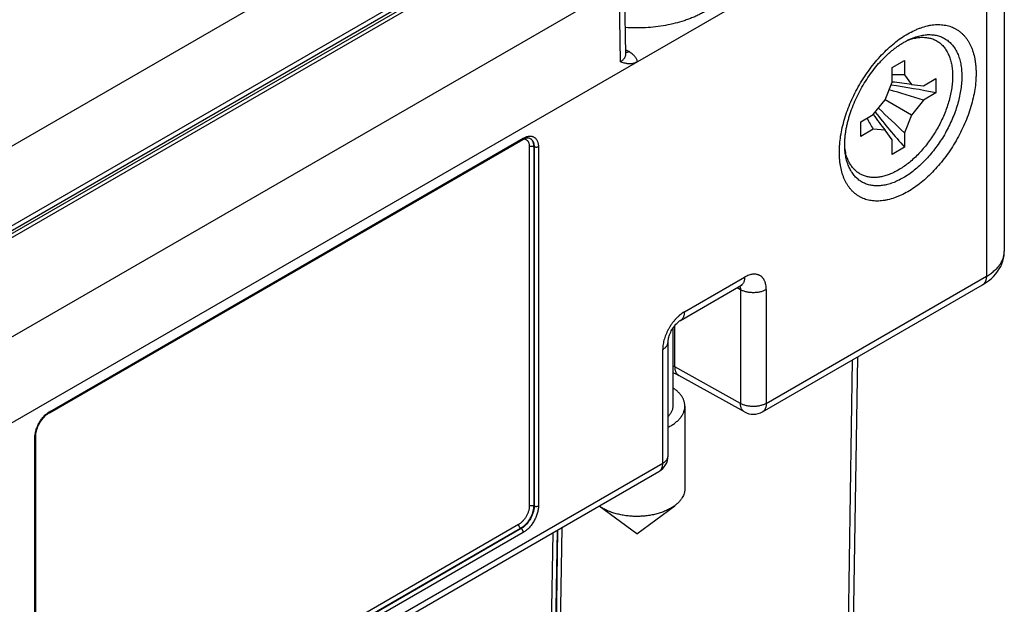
# Model space of a CAD drawing. Header units: inches. Extents: x 0 to 34, y 0 to 22.
# Tile 57 of 103: x 12.2 to 13.8, y 15.7 to 16.6. Entities that reach past the tile are written whole.
import ezdxf

# ---------------------------------------------------------------- set-up
doc = ezdxf.new("R2010")
doc.units = ezdxf.units.IN
doc.header["$LTSCALE"] = 1.87
doc.header["$MEASUREMENT"] = 0
doc.layers.get('0').update_dxf_attribs({"linetype": 'CONTINUOUS'})

msp = doc.modelspace()

# ---------------------------------------------------------------- linework, layer by layer
at = {"color": 7, "linetype": 'CONTINUOUS'}
for p, q in [((13.8474, 16.8979), (13.8474, 16.2368)), ((13.0315, 16.8758), (12.0251, 16.2948)), ((13.8181, 16.8769), (13.8181, 16.1962)), ((12.0567, 16.1632), (13.1462, 16.7923)), ((13.0873, 16.7774), (12.0825, 16.1973)), ((12.0879, 16.1928), (13.0888, 16.7707)), ((12.0954, 16.1921), (13.0963, 16.7699)), ((13.4993, 16.6928), (13.2473, 16.5473)), ((13.228, 16.5595), (13.2262, 16.6832)), ((12.127, 16.0412), (13.2174, 16.6707)), ((13.2192, 16.5472), (13.2174, 16.6707)), ((13.2332, 16.5638), (13.2279, 16.5668)), ((13.2473, 16.5473), (12.0989, 15.8843)), ((13.6638, 16.5377), (13.6843, 16.5495)), ((13.6843, 16.5495), (13.6843, 16.5258)), ((13.6638, 16.514), (13.6638, 16.5377)), ((13.6525, 16.485), (13.6638, 16.514)), ((13.6647, 16.5139), (13.6638, 16.514)), ((13.6843, 16.5258), (13.6955, 16.5098)), ((13.715, 16.5081), (13.7355, 16.5199)), ((13.7355, 16.5199), (13.7355, 16.4962)), ((13.6955, 16.5098), (13.715, 16.5081)), ((13.7355, 16.4962), (13.715, 16.4844)), ((13.633, 16.4607), (13.6525, 16.485)), ((13.6955, 16.4601), (13.6525, 16.485)), ((13.715, 16.4844), (13.6955, 16.4601)), ((13.6125, 16.4489), (13.633, 16.4607)), ((13.6125, 16.4252), (13.6125, 16.4489)), ((13.6336, 16.4599), (13.633, 16.4607)), ((13.6955, 16.4601), (13.6843, 16.4311)), ((13.633, 16.437), (13.6125, 16.4252)), ((13.6525, 16.4353), (13.633, 16.437)), ((13.6638, 16.4193), (13.6525, 16.4353)), ((13.6843, 16.4311), (13.6843, 16.4074)), ((12.285, 15.9729), (13.0594, 16.42)), ((12.2861, 15.9752), (13.0604, 16.4223)), ((13.0707, 16.4223), (13.0718, 16.4218)), ((13.0718, 16.4218), (13.0718, 16.4218)), ((13.6638, 16.3956), (13.6638, 16.4193)), ((13.0703, 16.4084), (13.0703, 15.8205)), ((13.0781, 16.408), (13.0774, 16.4084)), ((13.0774, 16.4084), (13.0774, 15.8205)), ((13.0781, 16.408), (13.0781, 15.82)), ((13.0852, 16.408), (13.0852, 15.8201)), ((13.6843, 16.4074), (13.6638, 16.3956)), ((13.8474, 16.2367), (13.8474, 16.2368)), ((13.3239, 16.1378), (13.4226, 16.1948)), ((13.458, 15.9882), (13.8181, 16.1962)), ((13.3177, 16.1241), (13.4164, 16.1811)), ((13.4158, 16.1743), (13.4101, 16.1775)), ((13.4158, 16.1743), (13.4158, 15.9881)), ((13.4518, 15.9745), (13.8119, 16.1824)), ((13.458, 16.1744), (13.458, 15.9882)), ((13.3051, 16.1109), (13.3051, 15.9838)), ((13.3086, 16.0479), (13.3086, 16.1158)), ((13.2973, 15.9027), (13.2973, 16.0888)), ((13.2886, 15.8904), (13.2886, 16.0766)), ((13.607, 16.0641), (13.5907, 14.9841)), ((13.4158, 15.9881), (13.3086, 16.0479)), ((13.5983, 16.0591), (13.5819, 14.9736)), ((13.4222, 15.9743), (13.315, 16.034)), ((13.3247, 15.9838), (13.3247, 15.8488)), ((12.2613, 15.3444), (12.2613, 15.9323)), ((12.2628, 15.3464), (12.2628, 15.9344)), ((12.0579, 15.1799), (13.2886, 15.8904)), ((12.0517, 15.1661), (13.2823, 15.8767)), ((13.0781, 15.82), (13.0774, 15.8205)), ((13.246, 15.7748), (13.1847, 15.8203)), ((13.1903, 15.8166), (13.1847, 15.8203)), ((13.246, 15.7748), (13.3081, 15.8208)), ((13.0526, 15.7899), (12.2783, 15.3428)), ((13.0561, 15.7837), (12.2818, 15.3367)), ((13.0569, 15.7833), (12.2826, 15.3362)), ((13.0604, 15.7772), (12.2861, 15.3301)), ((13.0569, 15.7833), (13.0561, 15.7837)), ((13.1085, 15.7763), (13.0949, 14.8932)), ((13.1156, 15.7804), (13.1019, 14.8932)), ((13.1164, 15.7808), (13.1027, 14.8927)), ((13.1235, 15.7849), (13.1097, 14.8927))]:
    msp.add_line(p, q, dxfattribs=at)
for points in [[(13.2282, 16.5587), (13.2282, 16.5587), (13.2281, 16.5588), (13.2281, 16.5591), (13.228, 16.5595)], [(13.0594, 16.42), (13.061, 16.4208), (13.0625, 16.4216), (13.0641, 16.4221), (13.0656, 16.4225), (13.067, 16.4227), (13.0683, 16.4227), (13.0696, 16.4226), (13.0707, 16.4223)], [(13.8119, 16.1824), (13.8166, 16.1853), (13.8213, 16.1887), (13.8257, 16.1923), (13.8297, 16.1961), (13.8333, 16.2), (13.8365, 16.204), (13.8392, 16.2082), (13.8415, 16.2124), (13.8434, 16.2167), (13.845, 16.2209), (13.8461, 16.2253), (13.8469, 16.2296), (13.8473, 16.234), (13.8474, 16.2369)], [(13.4164, 16.1811), (13.4171, 16.1815), (13.4177, 16.1817), (13.4181, 16.1819), (13.4183, 16.182), (13.4183, 16.182)], [(13.2973, 16.0888), (13.2974, 16.0895), (13.2974, 16.0907), (13.2976, 16.092), (13.2978, 16.0934), (13.2981, 16.095), (13.2986, 16.0968), (13.2992, 16.0986), (13.2998, 16.1006), (13.3006, 16.1026), (13.3016, 16.1046), (13.3026, 16.1067), (13.3037, 16.1087), (13.3049, 16.1107), (13.3062, 16.1126), (13.3075, 16.1144), (13.3088, 16.1161), (13.3102, 16.1177), (13.3115, 16.1191), (13.3128, 16.1203), (13.314, 16.1214), (13.3151, 16.1224), (13.3162, 16.1231), (13.3171, 16.1237), (13.3177, 16.1241)], [(13.3051, 16.0389), (13.3075, 16.0378), (13.3115, 16.0359), (13.315, 16.034)], [(12.2628, 15.9344), (12.2628, 15.936), (12.263, 15.9382), (12.2634, 15.9405), (12.2639, 15.9429), (12.2646, 15.9453), (12.2654, 15.9477), (12.2663, 15.9502), (12.2675, 15.9527), (12.2687, 15.9551), (12.2701, 15.9574), (12.2715, 15.9597), (12.2731, 15.9619), (12.2748, 15.964), (12.2765, 15.9659), (12.2782, 15.9677), (12.28, 15.9693), (12.2818, 15.9708), (12.2836, 15.972), (12.285, 15.9729)]]:
    msp.add_lwpolyline(points, dxfattribs=at)
for centre, radius, start, end in [((13.7197, 16.5016), 0.0864, 107.2823, 110.6951), ((13.6731, 16.233), 0.293, 87.8073, 91.8198), ((13.6154, 16.0299), 0.4866, 80.5148, 84.2875), ((13.3379, 15.3226), 1.2215, 72.0159, 74.7683), ((13.5179, 15.4554), 1.0633, 78.1873, 82.2198), ((14.4769, 17.1164), 1.0635, 217.7802, 221.8122), ((14.502, 17.3388), 1.2217, 225.2311, 227.9831), ((13.881, 16.5931), 0.293, 208.1772, 212.1893), ((14.0281, 16.7447), 0.4866, 215.7103, 219.4827), ((13.0661, 16.4135), 0.01, 55.6013, 57.4504), ((13.6705, 16.4182), 0.0851, 189.1664, 192.7414), ((13.2664, 15.973), 0.086, 60.5934, 63.2336), ((13.4368, 16.0005), 0.03, 240.8646, 300.0015), ((13.2673, 15.9027), 0.03, 300.0014, 360)]:
    msp.add_arc(centre, radius, start, end, dxfattribs=at)
for points, knots in [([(13.4035, 16.6935), (13.4035, 16.6919), (13.4033, 16.6887), (13.4027, 16.6839), (13.4016, 16.6791), (13.4, 16.6744), (13.3981, 16.6697), (13.3957, 16.6651), (13.3929, 16.6606), (13.3897, 16.6562), (13.386, 16.6518), (13.382, 16.6476), (13.3777, 16.6436), (13.3729, 16.6396), (13.3678, 16.6358), (13.3624, 16.6322), (13.3566, 16.6287), (13.3505, 16.6255), (13.3442, 16.6224), (13.3375, 16.6195), (13.3306, 16.6168), (13.3211, 16.6135), (13.3086, 16.6099), (13.293, 16.6066), (13.2769, 16.6042), (13.2605, 16.6028), (13.2439, 16.6024), (13.2329, 16.6029), (13.2274, 16.6032)], [0, 0, 0, 0, 0.022111, 0.044344, 0.066819, 0.089648, 0.112935, 0.136773, 0.161242, 0.186411, 0.212333, 0.239052, 0.266597, 0.294986, 0.324229, 0.354323, 0.385258, 0.417014, 0.449566, 0.48288, 0.516918, 0.551636, 0.622897, 0.696235, 0.771157, 0.84713, 0.9236, 1, 1, 1, 1]), ([(13.6894, 16.3346), (13.6858, 16.3325), (13.6804, 16.3297), (13.673, 16.3265), (13.6659, 16.3238), (13.6588, 16.3217), (13.6517, 16.3203), (13.6466, 16.3196), (13.6416, 16.3193), (13.6367, 16.3193), (13.6319, 16.3197), (13.6272, 16.3204), (13.6227, 16.3214), (13.6184, 16.3228), (13.6142, 16.3246), (13.6102, 16.3267), (13.6064, 16.3291), (13.6028, 16.3318), (13.5995, 16.3349), (13.5963, 16.3382), (13.5934, 16.3419), (13.5906, 16.3459), (13.5882, 16.3501), (13.586, 16.3546), (13.584, 16.3594), (13.5817, 16.3662), (13.5799, 16.3734), (13.5787, 16.3809), (13.578, 16.3868), (13.5776, 16.3929), (13.5775, 16.3992), (13.5776, 16.4056), (13.5782, 16.4144), (13.5795, 16.4258), (13.5822, 16.4396), (13.5859, 16.4536), (13.5906, 16.4678), (13.5962, 16.4819), (13.6028, 16.4958), (13.6101, 16.5094), (13.6183, 16.5226), (13.6271, 16.5352), (13.6365, 16.5472), (13.6464, 16.5583), (13.6567, 16.5685), (13.6673, 16.5778), (13.6781, 16.5859), (13.6856, 16.5907), (13.6894, 16.5928)], [0, 0, 0, 0, 0.030985, 0.04588, 0.060372, 0.08815, 0.101466, 0.114418, 0.127026, 0.139319, 0.151329, 0.163093, 0.174653, 0.186057, 0.197354, 0.208598, 0.219841, 0.231138, 0.242542, 0.254102, 0.265866, 0.277875, 0.290167, 0.302776, 0.315726, 0.329042, 0.356819, 0.371309, 0.386204, 0.401501, 0.417195, 0.43328, 0.449744, 0.483744, 0.519063, 0.555528, 0.592941, 0.631081, 0.669715, 0.708598, 0.747481, 0.786115, 0.824256, 0.861669, 0.898135, 0.933456, 0.967457, 1, 1, 1, 1]), ([(13.6894, 16.5928), (13.6929, 16.5949), (13.6983, 16.5977), (13.7057, 16.6009), (13.7128, 16.6036), (13.7199, 16.6057), (13.727, 16.6071), (13.7321, 16.6078), (13.7371, 16.6081), (13.742, 16.6081), (13.7468, 16.6077), (13.7515, 16.607), (13.756, 16.606), (13.7603, 16.6046), (13.7645, 16.6028), (13.7685, 16.6007), (13.7723, 16.5983), (13.7759, 16.5956), (13.7792, 16.5925), (13.7824, 16.5892), (13.7854, 16.5855), (13.7881, 16.5815), (13.7905, 16.5773), (13.7928, 16.5728), (13.7947, 16.568), (13.7971, 16.5612), (13.7988, 16.554), (13.8, 16.5465), (13.8007, 16.5406), (13.8011, 16.5345), (13.8012, 16.5282), (13.8011, 16.5218), (13.8006, 16.513), (13.7992, 16.5016), (13.7965, 16.4878), (13.7928, 16.4738), (13.7881, 16.4596), (13.7825, 16.4455), (13.7759, 16.4316), (13.7686, 16.418), (13.7604, 16.4048), (13.7516, 16.3922), (13.7423, 16.3802), (13.7324, 16.3691), (13.722, 16.3588), (13.7114, 16.3496), (13.7006, 16.3415), (13.6931, 16.3367), (13.6894, 16.3346)], [0, 0, 0, 0, 0.030985, 0.04588, 0.060372, 0.08815, 0.101466, 0.114418, 0.127026, 0.139319, 0.151329, 0.163093, 0.174653, 0.186057, 0.197354, 0.208598, 0.219841, 0.231138, 0.242542, 0.254102, 0.265866, 0.277875, 0.290167, 0.302776, 0.315726, 0.329042, 0.356819, 0.371309, 0.386204, 0.401501, 0.417195, 0.43328, 0.449744, 0.483744, 0.519063, 0.555528, 0.592941, 0.631081, 0.669715, 0.708598, 0.747481, 0.786115, 0.824256, 0.861669, 0.898135, 0.933456, 0.967457, 1, 1, 1, 1]), ([(13.587, 16.3994), (13.5868, 16.4011), (13.5865, 16.4045), (13.5863, 16.4098), (13.5863, 16.4154), (13.5866, 16.4212), (13.5872, 16.4272), (13.5881, 16.4334), (13.5892, 16.4397), (13.5906, 16.4462), (13.5923, 16.4527), (13.5949, 16.4616), (13.5987, 16.4728), (13.6043, 16.4861), (13.6108, 16.4993), (13.6181, 16.5121), (13.6262, 16.5244), (13.6348, 16.536), (13.6425, 16.545), (13.6489, 16.5518), (13.6537, 16.5566), (13.6586, 16.5611), (13.6635, 16.5654), (13.6684, 16.5693), (13.6733, 16.5729), (13.6782, 16.5762), (13.6815, 16.5782), (13.6831, 16.5791)], [0, 0, 0, 0, 0.023804, 0.048842, 0.075051, 0.102359, 0.130697, 0.159988, 0.19016, 0.221134, 0.252834, 0.285183, 0.351503, 0.41947, 0.488447, 0.557793, 0.626865, 0.695021, 0.761623, 0.794148, 0.826047, 0.857243, 0.887658, 0.917216, 0.945842, 0.973461, 1, 1, 1, 1]), ([(13.694, 16.5841), (13.6953, 16.5845), (13.6979, 16.5852), (13.7018, 16.5861), (13.7056, 16.5867), (13.7094, 16.5871), (13.713, 16.5873), (13.7166, 16.5872), (13.7201, 16.5869), (13.7236, 16.5864), (13.7269, 16.5856), (13.7301, 16.5846), (13.7332, 16.5833), (13.7361, 16.5818), (13.739, 16.5801), (13.7417, 16.5782), (13.7442, 16.576), (13.7466, 16.5737), (13.7489, 16.5711), (13.751, 16.5683), (13.7529, 16.5653), (13.7553, 16.561), (13.7579, 16.5552), (13.7603, 16.5476), (13.7619, 16.5394), (13.7628, 16.5306), (13.763, 16.5214), (13.7624, 16.5117), (13.7611, 16.5018), (13.7591, 16.4916), (13.7564, 16.4812), (13.753, 16.4708), (13.7489, 16.4604), (13.7443, 16.4501), (13.739, 16.44), (13.7333, 16.4301), (13.727, 16.4206), (13.7203, 16.4115), (13.7132, 16.403), (13.7058, 16.395), (13.6981, 16.3876), (13.6903, 16.3809), (13.6823, 16.375), (13.6768, 16.3716), (13.674, 16.37)], [0, 0, 0, 0, 0.013811, 0.027264, 0.040371, 0.053149, 0.065617, 0.077802, 0.08973, 0.101436, 0.112957, 0.124331, 0.135602, 0.146815, 0.158017, 0.169253, 0.180568, 0.192008, 0.203614, 0.215423, 0.227472, 0.239791, 0.26533, 0.292218, 0.320555, 0.350381, 0.381685, 0.414413, 0.448471, 0.483737, 0.520061, 0.557272, 0.595183, 0.633596, 0.672303, 0.71109, 0.749744, 0.788052, 0.825809, 0.862818, 0.898895, 0.933876, 0.967616, 1, 1, 1, 1]), ([(13.6939, 16.5845), (13.6968, 16.5858), (13.7012, 16.5875), (13.7071, 16.5892), (13.7128, 16.5906), (13.7185, 16.5914), (13.724, 16.5917), (13.728, 16.5916), (13.732, 16.5912), (13.7358, 16.5906), (13.7395, 16.5897), (13.743, 16.5885), (13.7464, 16.5871), (13.7497, 16.5854), (13.7529, 16.5834), (13.7558, 16.5812), (13.7586, 16.5787), (13.7613, 16.576), (13.7637, 16.573), (13.766, 16.5698), (13.7681, 16.5664), (13.7707, 16.5615), (13.7734, 16.5548), (13.7757, 16.546), (13.7773, 16.5366), (13.778, 16.5267), (13.7778, 16.5161), (13.7768, 16.5052), (13.775, 16.4939), (13.7723, 16.4825), (13.7689, 16.4708), (13.7647, 16.4592), (13.7597, 16.4476), (13.7541, 16.4362), (13.7478, 16.4251), (13.7409, 16.4144), (13.7336, 16.4041), (13.7257, 16.3945), (13.7175, 16.3854), (13.709, 16.3771), (13.7002, 16.3696), (13.6913, 16.3629), (13.6851, 16.359), (13.6821, 16.3573)], [0, 0, 0, 0, 0.028977, 0.042895, 0.056439, 0.082448, 0.094965, 0.107185, 0.119141, 0.130866, 0.142402, 0.153791, 0.165079, 0.176317, 0.187552, 0.198836, 0.210216, 0.221739, 0.233449, 0.245386, 0.257586, 0.27008, 0.296039, 0.323435, 0.352355, 0.382823, 0.414809, 0.448236, 0.482988, 0.518919, 0.555855, 0.593604, 0.631956, 0.670691, 0.70958, 0.748394, 0.786903, 0.824886, 0.862126, 0.898426, 0.933604, 0.967505, 1, 1, 1, 1]), ([(13.6831, 16.5791), (13.6849, 16.5801), (13.6885, 16.5821), (13.6921, 16.5838), (13.6939, 16.5845)], [0, 0, 0, 0, 0.514289, 1, 1, 1, 1]), ([(13.2332, 16.5638), (13.2327, 16.5635), (13.2319, 16.5631), (13.2302, 16.5624), (13.2288, 16.562), (13.228, 16.5619)], [0, 0, 0, 0, 0.270403, 0.527218, 1, 1, 1, 1]), ([(13.2473, 16.5473), (13.2471, 16.5481), (13.2466, 16.5496), (13.2456, 16.5519), (13.2442, 16.5541), (13.2426, 16.5563), (13.2406, 16.5583), (13.2384, 16.5603), (13.2359, 16.5621), (13.2341, 16.5632), (13.2332, 16.5638)], [0, 0, 0, 0, 0.10796, 0.219342, 0.335124, 0.456098, 0.582823, 0.715644, 0.854712, 1, 1, 1, 1]), ([(13.2192, 16.5472), (13.2199, 16.5476), (13.2212, 16.5484), (13.223, 16.5497), (13.2245, 16.5512), (13.2258, 16.5528), (13.2268, 16.5544), (13.2275, 16.5561), (13.228, 16.5578), (13.228, 16.5589), (13.228, 16.5595)], [0, 0, 0, 0, 0.148726, 0.289617, 0.422739, 0.548499, 0.667697, 0.781549, 0.891672, 1, 1, 1, 1]), ([(13.2473, 16.5473), (13.2466, 16.5469), (13.2453, 16.5462), (13.2433, 16.5454), (13.2414, 16.5447), (13.2395, 16.5442), (13.2376, 16.5439), (13.2357, 16.5437), (13.2339, 16.5437), (13.2322, 16.5438), (13.2305, 16.544), (13.2282, 16.5444), (13.2255, 16.545), (13.2224, 16.5461), (13.2203, 16.5468), (13.2192, 16.5472)], [0, 0, 0, 0, 0.076935, 0.150545, 0.221086, 0.288881, 0.354283, 0.417654, 0.479342, 0.539673, 0.598938, 0.657384, 0.772594, 0.886555, 1, 1, 1, 1]), ([(13.0604, 16.4223), (13.0604, 16.422), (13.0604, 16.4217), (13.0603, 16.4212), (13.0602, 16.4209), (13.06, 16.4206), (13.0598, 16.4204), (13.0596, 16.4202), (13.0595, 16.4201), (13.0594, 16.42)], [0, 0, 0, 0, 0.289279, 0.422536, 0.548496, 0.667894, 0.781868, 0.891953, 1, 1, 1, 1]), ([(13.0604, 16.4223), (13.0612, 16.4227), (13.0628, 16.4236), (13.0652, 16.4246), (13.0676, 16.4252), (13.0698, 16.4256), (13.0721, 16.4257), (13.0742, 16.4255), (13.0761, 16.4249), (13.0779, 16.4241), (13.0793, 16.4231), (13.0803, 16.4222), (13.0813, 16.4212), (13.0823, 16.4198), (13.0833, 16.4178), (13.0842, 16.4157), (13.0846, 16.4137), (13.0849, 16.412), (13.0851, 16.4103), (13.0852, 16.4089), (13.0852, 16.408)], [0, 0, 0, 0, 0.0743, 0.144746, 0.211354, 0.274312, 0.333983, 0.39095, 0.445974, 0.499976, 0.553978, 0.581322, 0.609043, 0.666012, 0.725685, 0.788633, 0.855241, 0.889988, 0.925702, 1, 1, 1, 1]), ([(13.0613, 16.421), (13.0616, 16.421), (13.0623, 16.4209), (13.0632, 16.4207), (13.0641, 16.4204), (13.065, 16.4199), (13.0658, 16.4194), (13.0666, 16.4188), (13.0673, 16.4181), (13.0679, 16.4173), (13.0685, 16.4165), (13.0691, 16.4152), (13.0698, 16.4134), (13.0702, 16.411), (13.0703, 16.4093), (13.0703, 16.4084)], [0, 0, 0, 0, 0.058693, 0.11595, 0.17219, 0.227872, 0.283477, 0.339492, 0.396385, 0.454588, 0.514482, 0.57639, 0.707104, 0.848173, 1, 1, 1, 1]), ([(13.0718, 16.4218), (13.0723, 16.4215), (13.0733, 16.4209), (13.0745, 16.4196), (13.0756, 16.4182), (13.0765, 16.4165), (13.0773, 16.4146), (13.0778, 16.4125), (13.0781, 16.4103), (13.0781, 16.4088), (13.0781, 16.408)], [0, 0, 0, 0, 0.108153, 0.218189, 0.332025, 0.451258, 0.577082, 0.710276, 0.851231, 1, 1, 1, 1]), ([(13.0718, 16.4217), (13.0722, 16.4214), (13.0731, 16.4207), (13.0742, 16.4195), (13.0752, 16.4181), (13.076, 16.4164), (13.0766, 16.4146), (13.077, 16.4127), (13.0773, 16.4106), (13.0774, 16.4092), (13.0774, 16.4084)], [0, 0, 0, 0, 0.107688, 0.218042, 0.332588, 0.452559, 0.578857, 0.712059, 0.852438, 1, 1, 1, 1]), ([(13.0703, 16.4084), (13.0706, 16.4085), (13.0711, 16.4088), (13.0719, 16.409), (13.0729, 16.4092), (13.0738, 16.4093), (13.0748, 16.4092), (13.0757, 16.4091), (13.0766, 16.4088), (13.0771, 16.4086), (13.0774, 16.4084)], [0, 0, 0, 0, 0.114051, 0.237068, 0.366559, 0.499456, 0.63243, 0.762141, 0.885505, 1, 1, 1, 1]), ([(13.0852, 16.408), (13.0849, 16.4079), (13.0844, 16.4076), (13.0835, 16.4074), (13.0826, 16.4072), (13.0817, 16.4071), (13.0807, 16.4072), (13.0798, 16.4074), (13.0789, 16.4076), (13.0784, 16.4079), (13.0781, 16.408)], [0, 0, 0, 0, 0.114051, 0.237068, 0.366559, 0.499456, 0.63243, 0.762141, 0.885505, 1, 1, 1, 1]), ([(13.6821, 16.3573), (13.6792, 16.3556), (13.6736, 16.3526), (13.665, 16.349), (13.6566, 16.3464), (13.6483, 16.3447), (13.6416, 16.3441), (13.6363, 16.3442), (13.6326, 16.3445), (13.6289, 16.3451), (13.6254, 16.3459), (13.6219, 16.347), (13.6186, 16.3483), (13.6154, 16.3499), (13.6123, 16.3517), (13.6094, 16.3537), (13.6067, 16.356), (13.6041, 16.3585), (13.6016, 16.3612), (13.5993, 16.3642), (13.5965, 16.3685), (13.5934, 16.3743), (13.5904, 16.3821), (13.5882, 16.3905), (13.5873, 16.3963), (13.587, 16.3994)], [0, 0, 0, 0, 0.075598, 0.147591, 0.215982, 0.2809, 0.342618, 0.372421, 0.4016, 0.430232, 0.458406, 0.486218, 0.51377, 0.54117, 0.568529, 0.59596, 0.623571, 0.65147, 0.679759, 0.70853, 0.73787, 0.798518, 0.862228, 0.929329, 1, 1, 1, 1]), ([(13.674, 16.37), (13.6716, 16.3686), (13.6667, 16.366), (13.6593, 16.3628), (13.652, 16.3603), (13.6449, 16.3587), (13.6379, 16.3578), (13.6323, 16.3578), (13.6279, 16.3582), (13.6248, 16.3587), (13.6217, 16.3594), (13.6187, 16.3603), (13.6158, 16.3614), (13.6131, 16.3627), (13.6104, 16.3642), (13.6079, 16.3658), (13.6054, 16.3677), (13.6031, 16.3698), (13.6009, 16.372), (13.5989, 16.3744), (13.5969, 16.377), (13.5945, 16.3807), (13.5924, 16.3847), (13.5906, 16.3889), (13.589, 16.3935), (13.588, 16.397), (13.5875, 16.3995)], [0, 0, 0, 0, 0.076472, 0.149568, 0.219279, 0.285697, 0.349027, 0.409597, 0.439001, 0.467898, 0.496365, 0.524486, 0.552348, 0.580046, 0.607675, 0.635333, 0.663116, 0.691119, 0.719432, 0.748142, 0.777328, 0.807062, 0.868401, 0.900136, 0.932631, 1, 1, 1, 1]), ([(13.8181, 16.1962), (13.8204, 16.1975), (13.8236, 16.1995), (13.8277, 16.2025), (13.8314, 16.2056), (13.8356, 16.2095), (13.8398, 16.2146), (13.8426, 16.2191), (13.8444, 16.2228), (13.8455, 16.2255), (13.8463, 16.2283), (13.8469, 16.2311), (13.8473, 16.2339), (13.8474, 16.2358), (13.8474, 16.2367)], [0, 0, 0, 0, 0.148853, 0.220393, 0.289984, 0.423334, 0.549297, 0.668599, 0.726128, 0.782449, 0.837765, 0.8923, 0.946293, 1, 1, 1, 1]), ([(13.4226, 16.1948), (13.4226, 16.194), (13.4226, 16.1925), (13.4223, 16.1903), (13.4218, 16.1883), (13.4211, 16.1864), (13.4202, 16.1847), (13.4191, 16.1833), (13.4179, 16.182), (13.4169, 16.1814), (13.4164, 16.1811)], [0, 0, 0, 0, 0.148606, 0.289499, 0.422722, 0.548642, 0.668, 0.781938, 0.891987, 1, 1, 1, 1]), ([(13.458, 16.1744), (13.458, 16.1757), (13.4579, 16.1783), (13.4574, 16.1819), (13.4567, 16.1848), (13.456, 16.187), (13.4551, 16.189), (13.4539, 16.1913), (13.4524, 16.1933), (13.4511, 16.1947), (13.45, 16.1957), (13.4489, 16.1966), (13.4477, 16.1973), (13.4464, 16.198), (13.4451, 16.1985), (13.4437, 16.199), (13.4418, 16.1994), (13.4393, 16.1997), (13.4367, 16.1996), (13.4345, 16.1993), (13.4323, 16.1989), (13.4295, 16.1981), (13.426, 16.1967), (13.4238, 16.1955), (13.4226, 16.1948)], [0, 0, 0, 0, 0.074283, 0.144711, 0.211305, 0.243229, 0.274278, 0.333941, 0.390895, 0.41861, 0.44595, 0.473035, 0.49999, 0.526946, 0.554031, 0.581372, 0.609087, 0.666043, 0.725709, 0.756759, 0.788685, 0.855283, 0.925713, 1, 1, 1, 1]), ([(13.8181, 16.1962), (13.8181, 16.1954), (13.818, 16.1939), (13.8177, 16.1917), (13.8172, 16.1896), (13.8165, 16.1877), (13.8157, 16.1861), (13.8146, 16.1846), (13.8133, 16.1834), (13.8124, 16.1827), (13.8119, 16.1824)], [0, 0, 0, 0, 0.148605, 0.289497, 0.42272, 0.548641, 0.668, 0.781938, 0.891988, 1, 1, 1, 1]), ([(13.4147, 16.1801), (13.4151, 16.1792), (13.4155, 16.1778), (13.4157, 16.1759), (13.4158, 16.1749), (13.4158, 16.1743)], [0, 0, 0, 0, 0.470722, 0.727979, 1, 1, 1, 1]), ([(13.458, 16.1744), (13.4573, 16.174), (13.4558, 16.1732), (13.4535, 16.1722), (13.4509, 16.1714), (13.4483, 16.1706), (13.4456, 16.1701), (13.4427, 16.1697), (13.4398, 16.1694), (13.4369, 16.1693), (13.434, 16.1694), (13.4311, 16.1696), (13.4283, 16.17), (13.4255, 16.1706), (13.4228, 16.1713), (13.4203, 16.1722), (13.418, 16.1731), (13.4165, 16.1739), (13.4158, 16.1743)], [0, 0, 0, 0, 0.055793, 0.114073, 0.174605, 0.237096, 0.30121, 0.366576, 0.432796, 0.499458, 0.566138, 0.632414, 0.697873, 0.762115, 0.824765, 0.885485, 0.943977, 1, 1, 1, 1]), ([(13.3239, 16.1378), (13.3227, 16.1371), (13.3204, 16.1356), (13.3169, 16.1331), (13.3136, 16.1301), (13.3103, 16.1269), (13.3072, 16.1234), (13.3042, 16.1196), (13.3014, 16.1156), (13.2989, 16.1115), (13.2965, 16.1072), (13.2945, 16.1027), (13.2927, 16.0983), (13.2912, 16.0938), (13.29, 16.0894), (13.2892, 16.085), (13.2887, 16.0808), (13.2886, 16.078), (13.2886, 16.0766)], [0, 0, 0, 0, 0.05584, 0.114181, 0.174786, 0.237357, 0.301553, 0.366997, 0.433288, 0.500005, 0.566723, 0.633013, 0.698456, 0.762651, 0.82522, 0.885823, 0.944162, 1, 1, 1, 1]), ([(13.3239, 16.1378), (13.3239, 16.137), (13.3238, 16.1355), (13.3236, 16.1333), (13.323, 16.1313), (13.3224, 16.1294), (13.3215, 16.1277), (13.3204, 16.1263), (13.3191, 16.125), (13.3182, 16.1244), (13.3177, 16.1241)], [0, 0, 0, 0, 0.148606, 0.289499, 0.422723, 0.548642, 0.668, 0.781938, 0.891987, 1, 1, 1, 1]), ([(13.2886, 16.0766), (13.2892, 16.077), (13.2905, 16.0778), (13.2923, 16.0792), (13.2938, 16.0806), (13.2951, 16.0822), (13.2961, 16.0838), (13.2968, 16.0854), (13.2972, 16.0871), (13.2973, 16.0883), (13.2973, 16.0888)], [0, 0, 0, 0, 0.148603, 0.289495, 0.422717, 0.548636, 0.667995, 0.781934, 0.891985, 1, 1, 1, 1]), ([(13.315, 16.034), (13.3145, 16.0343), (13.3135, 16.035), (13.3122, 16.0362), (13.3111, 16.0377), (13.3102, 16.0394), (13.3095, 16.0413), (13.309, 16.0433), (13.3087, 16.0456), (13.3086, 16.0471), (13.3086, 16.0479)], [0, 0, 0, 0, 0.108187, 0.218386, 0.332458, 0.451906, 0.577843, 0.710989, 0.851698, 1, 1, 1, 1]), ([(13.3247, 15.9838), (13.3247, 15.9845), (13.3247, 15.9858), (13.3244, 15.9879), (13.324, 15.9899), (13.3235, 15.992), (13.3228, 15.994), (13.3216, 15.9967), (13.3197, 15.9999), (13.3169, 16.0037), (13.3135, 16.0073), (13.3095, 16.0107), (13.3066, 16.0128), (13.3051, 16.0138)], [0, 0, 0, 0, 0.05486, 0.109943, 0.165467, 0.22164, 0.278661, 0.33671, 0.456468, 0.582065, 0.714263, 0.853515, 1, 1, 1, 1]), ([(13.2973, 15.9493), (13.2994, 15.9503), (13.3034, 15.9525), (13.3089, 15.9563), (13.3136, 15.9603), (13.3176, 15.9646), (13.3203, 15.9685), (13.3219, 15.9717), (13.323, 15.974), (13.3237, 15.9764), (13.3243, 15.9789), (13.3247, 15.9813), (13.3247, 15.983), (13.3247, 15.9838)], [0, 0, 0, 0, 0.150775, 0.293423, 0.427783, 0.554078, 0.672985, 0.730063, 0.785781, 0.840368, 0.894079, 0.947191, 1, 1, 1, 1]), ([(13.3051, 15.9838), (13.3051, 15.983), (13.305, 15.9816), (13.3046, 15.9794), (13.304, 15.9772), (13.3031, 15.975), (13.302, 15.9729), (13.3007, 15.9709), (13.2992, 15.9689), (13.298, 15.9676), (13.2974, 15.967)], [0, 0, 0, 0, 0.116038, 0.233029, 0.351889, 0.47346, 0.598487, 0.727601, 0.86131, 1, 1, 1, 1]), ([(13.458, 15.9882), (13.4573, 15.9878), (13.4558, 15.9871), (13.4535, 15.9861), (13.4509, 15.9852), (13.4483, 15.9845), (13.4456, 15.9839), (13.4427, 15.9835), (13.4398, 15.9832), (13.4369, 15.9831), (13.434, 15.9832), (13.4311, 15.9835), (13.4283, 15.9839), (13.4255, 15.9844), (13.4228, 15.9851), (13.4203, 15.986), (13.418, 15.987), (13.4165, 15.9877), (13.4158, 15.9881)], [0, 0, 0, 0, 0.055793, 0.114073, 0.174605, 0.237096, 0.30121, 0.366576, 0.432796, 0.499458, 0.566138, 0.632414, 0.697873, 0.762115, 0.824765, 0.885485, 0.943977, 1, 1, 1, 1]), ([(13.4222, 15.9743), (13.4217, 15.9746), (13.4207, 15.9752), (13.4194, 15.9765), (13.4183, 15.9779), (13.4174, 15.9796), (13.4167, 15.9815), (13.4162, 15.9836), (13.4158, 15.9858), (13.4158, 15.9873), (13.4158, 15.9881)], [0, 0, 0, 0, 0.107755, 0.217585, 0.331377, 0.450681, 0.576645, 0.710007, 0.851118, 1, 1, 1, 1]), ([(13.458, 15.9882), (13.458, 15.9875), (13.4579, 15.9859), (13.4576, 15.9837), (13.4571, 15.9817), (13.4564, 15.9798), (13.4555, 15.9781), (13.4545, 15.9767), (13.4532, 15.9755), (13.4523, 15.9748), (13.4518, 15.9745)], [0, 0, 0, 0, 0.148606, 0.289499, 0.422723, 0.548642, 0.668, 0.781938, 0.891987, 1, 1, 1, 1]), ([(12.2613, 15.9323), (12.2613, 15.9333), (12.2614, 15.9352), (12.2618, 15.9382), (12.2624, 15.9413), (12.2632, 15.9444), (12.2642, 15.9475), (12.2655, 15.9506), (12.2669, 15.9537), (12.2685, 15.9567), (12.2703, 15.9597), (12.2723, 15.9624), (12.2744, 15.9651), (12.2765, 15.9676), (12.2788, 15.9698), (12.2812, 15.9719), (12.2836, 15.9737), (12.2852, 15.9747), (12.2861, 15.9752)], [0, 0, 0, 0, 0.055838, 0.114175, 0.174779, 0.237348, 0.301545, 0.366988, 0.433277, 0.499994, 0.566712, 0.633003, 0.698445, 0.762641, 0.825215, 0.885819, 0.944161, 1, 1, 1, 1]), ([(12.2861, 15.9752), (12.2861, 15.9749), (12.286, 15.9746), (12.2859, 15.9741), (12.2858, 15.9738), (12.2857, 15.9735), (12.2855, 15.9733), (12.2853, 15.9731), (12.2851, 15.973), (12.285, 15.9729)], [0, 0, 0, 0, 0.289279, 0.422536, 0.548496, 0.667894, 0.781868, 0.891953, 1, 1, 1, 1]), ([(12.2613, 15.9323), (12.2615, 15.9325), (12.2618, 15.9327), (12.2622, 15.933), (12.2624, 15.9333), (12.2626, 15.9335), (12.2627, 15.9338), (12.2628, 15.9341), (12.2628, 15.9343), (12.2628, 15.9344)], [0, 0, 0, 0, 0.289274, 0.42253, 0.54849, 0.667888, 0.781864, 0.89195, 1, 1, 1, 1]), ([(13.2886, 15.8904), (13.2892, 15.8908), (13.2905, 15.8916), (13.2923, 15.893), (13.2938, 15.8944), (13.2951, 15.896), (13.2961, 15.8976), (13.2968, 15.8993), (13.2972, 15.901), (13.2973, 15.9021), (13.2973, 15.9027)], [0, 0, 0, 0, 0.148603, 0.289495, 0.422717, 0.548636, 0.667995, 0.781934, 0.891985, 1, 1, 1, 1]), ([(13.2823, 15.8767), (13.2828, 15.877), (13.2838, 15.8776), (13.285, 15.8789), (13.2861, 15.8803), (13.287, 15.882), (13.2877, 15.8839), (13.2882, 15.8859), (13.2885, 15.8881), (13.2886, 15.8896), (13.2886, 15.8904)], [0, 0, 0, 0, 0.108013, 0.218062, 0.332, 0.451358, 0.577277, 0.710501, 0.851394, 1, 1, 1, 1]), ([(13.3247, 15.8488), (13.3247, 15.8482), (13.3247, 15.8469), (13.3245, 15.845), (13.3242, 15.8431), (13.3235, 15.8406), (13.3224, 15.8375), (13.3208, 15.8346), (13.3193, 15.8322), (13.3177, 15.8299), (13.3152, 15.827), (13.3119, 15.8238), (13.3094, 15.8218), (13.3081, 15.8208)], [0, 0, 0, 0, 0.055776, 0.111743, 0.168087, 0.224988, 0.341078, 0.461308, 0.523324, 0.58673, 0.717996, 0.855661, 1, 1, 1, 1]), ([(13.0703, 15.8205), (13.0703, 15.8198), (13.0703, 15.8184), (13.07, 15.8163), (13.0696, 15.8141), (13.069, 15.8119), (13.0682, 15.8096), (13.0674, 15.8074), (13.0663, 15.8052), (13.0648, 15.8023), (13.063, 15.7996), (13.061, 15.7971), (13.0594, 15.7953), (13.0578, 15.7937), (13.0561, 15.7922), (13.0544, 15.7909), (13.0532, 15.7902), (13.0526, 15.7899)], [0, 0, 0, 0, 0.05584, 0.114183, 0.174789, 0.237361, 0.30156, 0.367007, 0.4333, 0.500022, 0.632983, 0.698431, 0.762631, 0.825205, 0.885813, 0.944158, 1, 1, 1, 1]), ([(13.0774, 15.8205), (13.0774, 15.8197), (13.0773, 15.818), (13.077, 15.8154), (13.0765, 15.8128), (13.0757, 15.8102), (13.0749, 15.8075), (13.0738, 15.8048), (13.0725, 15.8022), (13.0712, 15.7996), (13.0696, 15.7971), (13.0679, 15.7947), (13.0662, 15.7924), (13.0643, 15.7903), (13.0623, 15.7884), (13.0603, 15.7866), (13.0583, 15.7851), (13.0569, 15.7842), (13.0561, 15.7837)], [0, 0, 0, 0, 0.055814, 0.11414, 0.174737, 0.237307, 0.301507, 0.366961, 0.433263, 0.499995, 0.566726, 0.633029, 0.698484, 0.762686, 0.825257, 0.885856, 0.944183, 1, 1, 1, 1]), ([(13.0781, 15.82), (13.0781, 15.8192), (13.0781, 15.8175), (13.0778, 15.815), (13.0772, 15.8124), (13.0765, 15.8097), (13.0757, 15.807), (13.0746, 15.8043), (13.0733, 15.8017), (13.072, 15.7991), (13.0704, 15.7966), (13.0687, 15.7942), (13.067, 15.792), (13.0651, 15.7898), (13.0631, 15.7879), (13.0611, 15.7862), (13.059, 15.7846), (13.0576, 15.7837), (13.0569, 15.7833)], [0, 0, 0, 0, 0.05586, 0.114213, 0.174822, 0.23739, 0.301579, 0.367013, 0.433291, 0.499995, 0.566699, 0.632977, 0.698412, 0.762602, 0.825172, 0.885783, 0.944138, 1, 1, 1, 1]), ([(13.0852, 15.8201), (13.0852, 15.8191), (13.0851, 15.8171), (13.0847, 15.8142), (13.0841, 15.8111), (13.0833, 15.808), (13.0823, 15.8049), (13.081, 15.8017), (13.0796, 15.7987), (13.0779, 15.7957), (13.0762, 15.7927), (13.0742, 15.7899), (13.0721, 15.7873), (13.0699, 15.7848), (13.0677, 15.7826), (13.0653, 15.7805), (13.0629, 15.7787), (13.0613, 15.7777), (13.0604, 15.7772)], [0, 0, 0, 0, 0.055838, 0.114175, 0.174779, 0.237348, 0.301545, 0.366988, 0.433277, 0.499994, 0.566712, 0.633003, 0.698445, 0.762641, 0.825215, 0.885819, 0.944161, 1, 1, 1, 1]), ([(13.0703, 15.8205), (13.0706, 15.8206), (13.0711, 15.8209), (13.0719, 15.8211), (13.0729, 15.8213), (13.0738, 15.8213), (13.0748, 15.8213), (13.0757, 15.8211), (13.0766, 15.8209), (13.0771, 15.8206), (13.0774, 15.8205)], [0, 0, 0, 0, 0.114051, 0.237068, 0.366559, 0.499456, 0.63243, 0.762141, 0.885505, 1, 1, 1, 1]), ([(13.0852, 15.8201), (13.0849, 15.8199), (13.0844, 15.8197), (13.0835, 15.8194), (13.0826, 15.8193), (13.0817, 15.8192), (13.0807, 15.8192), (13.0798, 15.8194), (13.0789, 15.8197), (13.0784, 15.8199), (13.0781, 15.82)], [0, 0, 0, 0, 0.114051, 0.237068, 0.366559, 0.499456, 0.63243, 0.762141, 0.885505, 1, 1, 1, 1]), ([(13.3081, 15.8208), (13.3063, 15.8195), (13.3026, 15.8171), (13.2965, 15.8138), (13.2898, 15.8109), (13.2827, 15.8085), (13.2751, 15.8065), (13.2672, 15.8049), (13.2591, 15.8039), (13.2508, 15.8033), (13.2425, 15.8033), (13.2342, 15.8037), (13.2261, 15.8047), (13.2182, 15.8062), (13.2106, 15.8081), (13.2033, 15.8105), (13.1966, 15.8133), (13.1923, 15.8155), (13.1903, 15.8166)], [0, 0, 0, 0, 0.053169, 0.109277, 0.168136, 0.229469, 0.292926, 0.358102, 0.424547, 0.491782, 0.559311, 0.626629, 0.693239, 0.758655, 0.822425, 0.884135, 0.943422, 1, 1, 1, 1]), ([(13.0526, 15.7899), (13.0526, 15.7896), (13.0527, 15.789), (13.0529, 15.7881), (13.0532, 15.7872), (13.0536, 15.7864), (13.0542, 15.7856), (13.0548, 15.7848), (13.0554, 15.7842), (13.0559, 15.7839), (13.0561, 15.7837)], [0, 0, 0, 0, 0.114048, 0.237063, 0.366553, 0.499451, 0.632425, 0.762138, 0.885504, 1, 1, 1, 1]), ([(13.0604, 15.7772), (13.0604, 15.7775), (13.0604, 15.778), (13.0602, 15.7789), (13.0598, 15.7798), (13.0594, 15.7807), (13.0589, 15.7815), (13.0583, 15.7822), (13.0576, 15.7828), (13.0572, 15.7832), (13.0569, 15.7833)], [0, 0, 0, 0, 0.114048, 0.237063, 0.366553, 0.499451, 0.632425, 0.762138, 0.885504, 1, 1, 1, 1])]:
    msp.add_open_spline(points, degree=3, knots=knots, dxfattribs=at)
msp.add_open_spline([(13.0718, 16.4218), (13.0718, 16.4217), (13.0718, 16.4217), (13.0718, 16.4217)], degree=3, dxfattribs=at)

doc.saveas('drawing.dxf')
